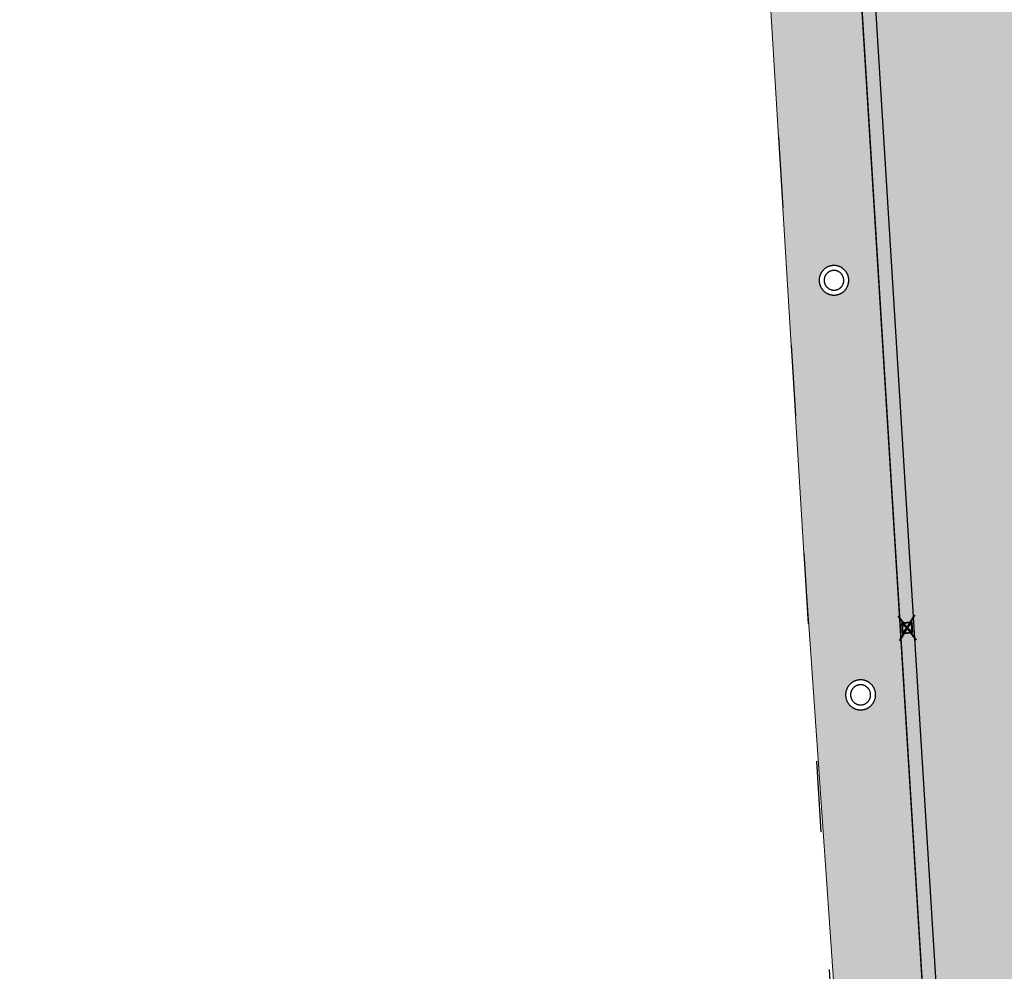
# Model space of a CAD drawing. Header units: metres. Extents: x -1 to 162893, y -2 to 502950.
# Tile 46 of 107: x 162399 to 162428, y 502767 to 502796. Entities that reach past the tile are written whole.
import ezdxf

# ---------------------------------------------------------------- set-up
doc = ezdxf.new("R2010")
doc.units = ezdxf.units.M
for name, color, linetype, lineweight in [('V-BH-RI-GWA_KOLK-S', 30, 'Continuous', 40), ('V-BH-VH-GOOT_GEBAKKENKLINKERS_KEIFORMAAT_4STREK-G', 3, 'Continuous', 30), ('V-BH-VH-KANTOPSLUITING_TROTTOIRBAND_130 150-G', 6, 'Continuous', 30), ('V-BH-VH-KANTOPSLUITING_VOORKANTBAND-G', 2, 'Continuous', 30), ('V-BH-VH-MATERIAALGRENS-G', 7, 'Continuous', 30), ('V01-WE-VH-OPENVERHARDING_TEGEL-A', 92, 'Continuous', 18)]:
    doc.layers.add(name, color=color, linetype=linetype, lineweight=lineweight)
doc.layers.add('V-WE-VH-VERHARDING_SBAKSTEEN-A - ROODBRUIN_KEPER', color=242, linetype='Continuous', lineweight=13, true_color=0xbd002e)
doc.layers.add('X-XX-AL-HULPLIJN 01-G', color=1, linetype='Continuous', lineweight=18, true_color=0xff0000, plot=False)
pattern_1 = [(45, (0, 0), (0, 0.195161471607), [0.552, -0.276]), (135, (0.09758, 0.09758), (1e-17, 0.195161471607), [0.552, -0.276]), (0, (0.19516, 0.09758), (0.29274222, 0.09758074), [0, -0.58548442])]

# ---------------------------------------------------------------- blocks, each defined once
blk = doc.blocks.new('V-SRI-KOLK_STRAAT_300X300-SO28')
at = {"layer": 'V-BH-RI-GWA_KOLK-S', "ltscale": 0.02}
for p, q in [((-0.423, 0.349), (0.124, -0.368)), ((-0.375, -0.4), (0.076, 0.381))]:
    blk.add_line(p, q, dxfattribs=at)
at = {"layer": 'V-BH-RI-GWA_KOLK-S', "ltscale": 0.2}
for p, q in [((0.009, -0.15), (-0.309, 0.131)), ((-0.009, 0.15), (-0.29, -0.169))]:
    blk.add_line(p, q, dxfattribs=at)
at = {"layer": 'V-BH-RI-GWA_KOLK-S', "ltscale": 0.2, "flags": 128}
blk.add_lwpolyline([(0.009, -0.15), (-0.009, 0.15), (-0.309, 0.131), (-0.29, -0.169), (0.009, -0.15)], dxfattribs=at)

msp = doc.modelspace()

# ---------------------------------------------------------------- hatches: boundary and pattern name
at = {"layer": 'V-BH-VH-GOOT_GEBAKKENKLINKERS_KEIFORMAAT_4STREK-G'}
h = msp.add_hatch(dxfattribs=at)
h.set_pattern_fill('AVH-SBS_DIKFORMAAT_HALFST', color=256, scale=2, pattern_type=2)
h.set_pattern_definition([(0, (0, 0), (0, 0.1), []), (90, (0.4, 0), (-0.4, 2e-17), [0.1, -0.1]), (90, (0.2, 0.1), (-0.4, 2e-17), [0.1, -0.1]), (0, (0.2, 0.05), (0, 0.2), [0, -0.2, 0, 0, 0]), (0, (0.2, 0.15), (0, 0.2), [0, -0.2, 0, 0, 0])])
h.paths.add_polyline_path([(162423.211, 502810.452), (162423.63, 502810.478), (162427.331, 502750.839), (162426.911, 502750.822)])
at = {"layer": 'V-WE-VH-VERHARDING_SBAKSTEEN-A - ROODBRUIN_KEPER'}
h = msp.add_hatch(dxfattribs=at)
h.set_pattern_fill('AVH-SBS_DIKFORMAAT_KEPER-SO', color=256, scale=0.2, pattern_type=2)
h.set_pattern_definition(pattern_1)
h.paths.add_polyline_path([(162424.982, 502810.562), (162424.643, 502815.982), (162420.158, 502815.7), (162422.321, 502780.081), (162423.628, 502761.226), (162423.88, 502756.625), (162426.531, 502756.762), (162423.211, 502810.452)])
h.paths.add_polyline_path([(162422.476, 502801.448), (162422.463, 502801.447), (162422.449, 502801.447), (162422.436, 502801.446), (162422.422, 502801.445), (162422.409, 502801.443), (162422.396, 502801.441), (162422.382, 502801.438), (162422.369, 502801.435), (162422.356, 502801.432), (162422.343, 502801.428), (162422.331, 502801.424), (162422.318, 502801.419), (162422.305, 502801.414), (162422.293, 502801.409), (162422.281, 502801.403), (162422.269, 502801.397), (162422.257, 502801.391), (162422.245, 502801.384), (162422.233, 502801.377), (162422.222, 502801.37), (162422.211, 502801.362), (162422.2, 502801.354), (162422.19, 502801.346), (162422.179, 502801.337), (162422.169, 502801.328), (162422.16, 502801.319), (162422.15, 502801.31), (162422.141, 502801.3), (162422.132, 502801.29), (162422.123, 502801.279), (162422.115, 502801.269), (162422.107, 502801.258), (162422.099, 502801.247), (162422.092, 502801.235), (162422.085, 502801.224), (162422.078, 502801.212), (162422.072, 502801.2), (162422.066, 502801.188), (162422.06, 502801.176), (162422.055, 502801.164), (162422.05, 502801.151), (162422.046, 502801.138), (162422.042, 502801.125), (162422.038, 502801.113), (162422.035, 502801.099), (162422.032, 502801.086), (162422.029, 502801.073), (162422.027, 502801.06), (162422.025, 502801.046), (162422.024, 502801.033), (162422.023, 502801.02), (162422.023, 502801.006), (162422.022, 502800.993), (162422.023, 502800.979), (162422.023, 502800.966), (162422.024, 502800.952), (162422.026, 502800.939), (162422.028, 502800.926), (162422.03, 502800.912), (162422.032, 502800.899), (162422.035, 502800.886), (162422.039, 502800.873), (162422.043, 502800.86), (162422.047, 502800.847), (162422.051, 502800.834), (162422.056, 502800.822), (162422.062, 502800.81), (162422.067, 502800.797), (162422.073, 502800.785), (162422.08, 502800.773), (162422.086, 502800.762), (162422.093, 502800.75), (162422.101, 502800.739), (162422.109, 502800.728), (162422.117, 502800.717), (162422.125, 502800.707), (162422.134, 502800.696), (162422.143, 502800.686), (162422.152, 502800.677), (162422.161, 502800.667), (162422.171, 502800.658), (162422.181, 502800.649), (162422.192, 502800.64), (162422.202, 502800.632), (162422.213, 502800.624), (162422.224, 502800.616), (162422.236, 502800.609), (162422.247, 502800.602), (162422.259, 502800.596), (162422.271, 502800.589), (162422.283, 502800.583), (162422.295, 502800.578), (162422.308, 502800.573), (162422.32, 502800.568), (162422.333, 502800.563), (162422.346, 502800.559), (162422.359, 502800.556), (162422.372, 502800.552), (162422.385, 502800.55), (162422.398, 502800.547), (162422.412, 502800.545), (162422.425, 502800.543), (162422.438, 502800.542), (162422.452, 502800.541), (162422.465, 502800.54), (162422.479, 502800.54), (162422.49, 502800.541), (162422.504, 502800.541), (162422.517, 502800.542), (162422.531, 502800.544), (162422.544, 502800.545), (162422.557, 502800.548), (162422.57, 502800.55), (162422.584, 502800.553), (162422.597, 502800.557), (162422.61, 502800.56), (162422.622, 502800.565), (162422.635, 502800.569), (162422.648, 502800.574), (162422.66, 502800.579), (162422.672, 502800.585), (162422.684, 502800.591), (162422.696, 502800.597), (162422.708, 502800.604), (162422.719, 502800.611), (162422.731, 502800.618), (162422.742, 502800.626), (162422.752, 502800.634), (162422.763, 502800.643), (162422.773, 502800.651), (162422.783, 502800.66), (162422.793, 502800.669), (162422.803, 502800.679), (162422.812, 502800.689), (162422.821, 502800.699), (162422.829, 502800.709), (162422.838, 502800.72), (162422.846, 502800.731), (162422.853, 502800.742), (162422.861, 502800.753), (162422.868, 502800.765), (162422.874, 502800.776), (162422.88, 502800.788), (162422.886, 502800.8), (162422.892, 502800.813), (162422.897, 502800.825), (162422.902, 502800.838), (162422.906, 502800.85), (162422.911, 502800.863), (162422.914, 502800.876), (162422.918, 502800.889), (162422.92, 502800.902), (162422.923, 502800.916), (162422.925, 502800.929), (162422.927, 502800.942), (162422.928, 502800.956), (162422.929, 502800.969), (162422.93, 502800.983), (162422.93, 502800.996), (162422.93, 502801.01), (162422.929, 502801.023), (162422.928, 502801.036), (162422.926, 502801.05), (162422.924, 502801.063), (162422.922, 502801.076), (162422.92, 502801.09), (162422.917, 502801.103), (162422.913, 502801.116), (162422.909, 502801.129), (162422.905, 502801.142), (162422.901, 502801.154), (162422.896, 502801.167), (162422.89, 502801.179), (162422.885, 502801.191), (162422.879, 502801.203), (162422.872, 502801.215), (162422.865, 502801.227), (162422.858, 502801.238), (162422.851, 502801.25), (162422.843, 502801.261), (162422.835, 502801.271), (162422.827, 502801.282), (162422.818, 502801.292), (162422.809, 502801.302), (162422.8, 502801.312), (162422.79, 502801.321), (162422.78, 502801.331), (162422.77, 502801.34), (162422.76, 502801.348), (162422.749, 502801.356), (162422.738, 502801.364), (162422.727, 502801.372), (162422.716, 502801.379), (162422.704, 502801.386), (162422.692, 502801.393), (162422.681, 502801.399), (162422.668, 502801.405), (162422.656, 502801.41), (162422.644, 502801.416), (162422.631, 502801.42), (162422.618, 502801.425), (162422.606, 502801.429), (162422.593, 502801.432), (162422.579, 502801.436), (162422.566, 502801.439), (162422.553, 502801.441), (162422.54, 502801.443), (162422.526, 502801.445), (162422.513, 502801.446), (162422.5, 502801.447), (162422.486, 502801.448)], flags=16)
h.paths.add_polyline_path([(162423.233, 502788.778), (162423.22, 502788.778), (162423.207, 502788.778), (162423.193, 502788.777), (162423.18, 502788.775), (162423.167, 502788.773), (162423.154, 502788.771), (162423.141, 502788.769), (162423.127, 502788.766), (162423.115, 502788.762), (162423.102, 502788.758), (162423.089, 502788.754), (162423.076, 502788.75), (162423.064, 502788.745), (162423.052, 502788.74), (162423.039, 502788.734), (162423.028, 502788.728), (162423.016, 502788.722), (162423.004, 502788.715), (162422.993, 502788.708), (162422.982, 502788.701), (162422.971, 502788.693), (162422.96, 502788.685), (162422.95, 502788.677), (162422.939, 502788.668), (162422.929, 502788.659), (162422.92, 502788.65), (162422.91, 502788.64), (162422.901, 502788.63), (162422.892, 502788.62), (162422.884, 502788.61), (162422.876, 502788.6), (162422.868, 502788.589), (162422.86, 502788.578), (162422.853, 502788.566), (162422.846, 502788.555), (162422.84, 502788.543), (162422.834, 502788.531), (162422.828, 502788.519), (162422.822, 502788.507), (162422.817, 502788.495), (162422.812, 502788.482), (162422.808, 502788.47), (162422.804, 502788.457), (162422.801, 502788.444), (162422.797, 502788.431), (162422.795, 502788.418), (162422.792, 502788.405), (162422.79, 502788.391), (162422.789, 502788.378), (162422.787, 502788.365), (162422.787, 502788.351), (162422.786, 502788.338), (162422.786, 502788.325), (162422.787, 502788.311), (162422.787, 502788.298), (162422.789, 502788.285), (162422.79, 502788.271), (162422.792, 502788.258), (162422.794, 502788.245), (162422.797, 502788.232), (162422.8, 502788.219), (162422.804, 502788.206), (162422.808, 502788.193), (162422.812, 502788.181), (162422.817, 502788.168), (162422.822, 502788.156), (162422.827, 502788.143), (162422.833, 502788.131), (162422.839, 502788.119), (162422.846, 502788.108), (162422.853, 502788.096), (162422.86, 502788.085), (162422.867, 502788.074), (162422.875, 502788.063), (162422.883, 502788.053), (162422.892, 502788.042), (162422.901, 502788.032), (162422.91, 502788.022), (162422.919, 502788.013), (162422.929, 502788.003), (162422.939, 502787.995), (162422.949, 502787.986), (162422.959, 502787.978), (162422.97, 502787.969), (162422.981, 502787.962), (162422.992, 502787.954), (162423.003, 502787.947), (162423.015, 502787.941), (162423.027, 502787.934), (162423.039, 502787.928), (162423.051, 502787.923), (162423.063, 502787.917), (162423.076, 502787.912), (162423.088, 502787.908), (162423.101, 502787.904), (162423.114, 502787.9), (162423.127, 502787.897), (162423.14, 502787.894), (162423.153, 502787.891), (162423.166, 502787.889), (162423.179, 502787.887), (162423.193, 502787.886), (162423.206, 502787.884), (162423.219, 502787.884), (162423.233, 502787.884), (162423.246, 502787.884), (162423.249, 502787.884), (162423.263, 502787.885), (162423.276, 502787.886), (162423.289, 502787.887), (162423.303, 502787.889), (162423.316, 502787.891), (162423.329, 502787.894), (162423.342, 502787.897), (162423.355, 502787.9), (162423.368, 502787.904), (162423.38, 502787.908), (162423.393, 502787.913), (162423.405, 502787.918), (162423.418, 502787.923), (162423.43, 502787.929), (162423.442, 502787.935), (162423.453, 502787.941), (162423.465, 502787.948), (162423.476, 502787.955), (162423.487, 502787.963), (162423.498, 502787.97), (162423.509, 502787.979), (162423.519, 502787.987), (162423.53, 502787.996), (162423.539, 502788.005), (162423.549, 502788.014), (162423.558, 502788.024), (162423.567, 502788.033), (162423.576, 502788.044), (162423.585, 502788.054), (162423.593, 502788.065), (162423.601, 502788.075), (162423.608, 502788.086), (162423.615, 502788.098), (162423.622, 502788.109), (162423.628, 502788.121), (162423.635, 502788.133), (162423.64, 502788.145), (162423.646, 502788.157), (162423.651, 502788.17), (162423.655, 502788.182), (162423.66, 502788.195), (162423.664, 502788.208), (162423.667, 502788.221), (162423.67, 502788.234), (162423.673, 502788.247), (162423.675, 502788.26), (162423.677, 502788.273), (162423.679, 502788.286), (162423.68, 502788.3), (162423.68, 502788.313), (162423.681, 502788.326), (162423.681, 502788.34), (162423.68, 502788.353), (162423.679, 502788.367), (162423.678, 502788.38), (162423.677, 502788.393), (162423.674, 502788.406), (162423.672, 502788.42), (162423.669, 502788.433), (162423.666, 502788.446), (162423.662, 502788.458), (162423.658, 502788.471), (162423.654, 502788.484), (162423.649, 502788.496), (162423.644, 502788.509), (162423.639, 502788.521), (162423.633, 502788.533), (162423.626, 502788.545), (162423.62, 502788.556), (162423.613, 502788.568), (162423.606, 502788.579), (162423.598, 502788.59), (162423.59, 502788.601), (162423.582, 502788.611), (162423.573, 502788.622), (162423.565, 502788.632), (162423.555, 502788.642), (162423.546, 502788.651), (162423.536, 502788.66), (162423.526, 502788.669), (162423.516, 502788.678), (162423.506, 502788.686), (162423.495, 502788.694), (162423.484, 502788.702), (162423.473, 502788.709), (162423.461, 502788.716), (162423.45, 502788.723), (162423.438, 502788.729), (162423.426, 502788.735), (162423.414, 502788.74), (162423.401, 502788.746), (162423.389, 502788.75), (162423.376, 502788.755), (162423.364, 502788.759), (162423.351, 502788.763), (162423.338, 502788.766), (162423.325, 502788.769), (162423.312, 502788.771), (162423.298, 502788.774), (162423.285, 502788.775), (162423.272, 502788.777), (162423.258, 502788.778), (162423.245, 502788.778)], flags=16)
h.paths.add_polyline_path([(162424.037, 502776.254), (162424.024, 502776.254), (162424.011, 502776.254), (162423.997, 502776.253), (162423.984, 502776.251), (162423.97, 502776.249), (162423.957, 502776.247), (162423.944, 502776.245), (162423.931, 502776.242), (162423.918, 502776.238), (162423.905, 502776.235), (162423.892, 502776.23), (162423.879, 502776.226), (162423.867, 502776.221), (162423.854, 502776.216), (162423.842, 502776.21), (162423.83, 502776.204), (162423.818, 502776.198), (162423.806, 502776.191), (162423.795, 502776.184), (162423.784, 502776.177), (162423.773, 502776.169), (162423.762, 502776.161), (162423.751, 502776.153), (162423.741, 502776.144), (162423.731, 502776.135), (162423.721, 502776.126), (162423.712, 502776.116), (162423.702, 502776.106), (162423.693, 502776.096), (162423.685, 502776.086), (162423.677, 502776.075), (162423.669, 502776.065), (162423.661, 502776.054), (162423.654, 502776.042), (162423.647, 502776.031), (162423.64, 502776.019), (162423.634, 502776.007), (162423.628, 502775.995), (162423.622, 502775.983), (162423.617, 502775.97), (162423.612, 502775.958), (162423.608, 502775.945), (162423.603, 502775.932), (162423.6, 502775.919), (162423.596, 502775.906), (162423.594, 502775.893), (162423.591, 502775.88), (162423.589, 502775.867), (162423.587, 502775.853), (162423.586, 502775.84), (162423.585, 502775.826), (162423.584, 502775.813), (162423.584, 502775.8), (162423.584, 502775.786), (162423.585, 502775.773), (162423.586, 502775.759), (162423.587, 502775.746), (162423.589, 502775.732), (162423.592, 502775.719), (162423.594, 502775.706), (162423.597, 502775.693), (162423.601, 502775.68), (162423.604, 502775.667), (162423.609, 502775.654), (162423.613, 502775.641), (162423.618, 502775.629), (162423.623, 502775.616), (162423.629, 502775.604), (162423.635, 502775.592), (162423.641, 502775.58), (162423.648, 502775.569), (162423.655, 502775.557), (162423.663, 502775.546), (162423.67, 502775.535), (162423.678, 502775.524), (162423.687, 502775.514), (162423.695, 502775.503), (162423.704, 502775.493), (162423.714, 502775.484), (162423.723, 502775.474), (162423.733, 502775.465), (162423.743, 502775.456), (162423.754, 502775.447), (162423.764, 502775.439), (162423.775, 502775.431), (162423.786, 502775.424), (162423.798, 502775.416), (162423.809, 502775.409), (162423.821, 502775.403), (162423.833, 502775.396), (162423.845, 502775.391), (162423.857, 502775.385), (162423.87, 502775.38), (162423.882, 502775.375), (162423.895, 502775.371), (162423.908, 502775.367), (162423.921, 502775.363), (162423.934, 502775.36), (162423.947, 502775.357), (162423.96, 502775.354), (162423.973, 502775.352), (162423.987, 502775.35), (162424, 502775.349), (162424.014, 502775.348), (162424.027, 502775.348), (162424.041, 502775.348), (162424.053, 502775.348), (162424.066, 502775.349), (162424.08, 502775.35), (162424.093, 502775.351), (162424.106, 502775.353), (162424.12, 502775.355), (162424.133, 502775.358), (162424.146, 502775.361), (162424.159, 502775.364), (162424.172, 502775.368), (162424.185, 502775.372), (162424.197, 502775.377), (162424.21, 502775.382), (162424.222, 502775.387), (162424.235, 502775.393), (162424.247, 502775.399), (162424.258, 502775.405), (162424.27, 502775.412), (162424.282, 502775.419), (162424.293, 502775.426), (162424.304, 502775.434), (162424.315, 502775.442), (162424.325, 502775.451), (162424.335, 502775.459), (162424.345, 502775.468), (162424.355, 502775.478), (162424.365, 502775.487), (162424.374, 502775.497), (162424.383, 502775.507), (162424.391, 502775.517), (162424.4, 502775.528), (162424.407, 502775.539), (162424.415, 502775.55), (162424.422, 502775.561), (162424.429, 502775.573), (162424.436, 502775.585), (162424.442, 502775.597), (162424.448, 502775.609), (162424.454, 502775.621), (162424.459, 502775.633), (162424.464, 502775.646), (162424.468, 502775.659), (162424.472, 502775.672), (162424.476, 502775.685), (162424.479, 502775.698), (162424.482, 502775.711), (162424.484, 502775.724), (162424.486, 502775.737), (162424.488, 502775.751), (162424.489, 502775.764), (162424.49, 502775.777), (162424.491, 502775.791), (162424.491, 502775.804), (162424.491, 502775.818), (162424.49, 502775.831), (162424.489, 502775.845), (162424.487, 502775.858), (162424.485, 502775.871), (162424.483, 502775.885), (162424.48, 502775.898), (162424.477, 502775.911), (162424.474, 502775.924), (162424.47, 502775.937), (162424.466, 502775.95), (162424.461, 502775.962), (162424.456, 502775.975), (162424.451, 502775.987), (162424.445, 502775.999), (162424.439, 502776.011), (162424.433, 502776.023), (162424.426, 502776.035), (162424.419, 502776.046), (162424.411, 502776.058), (162424.404, 502776.069), (162424.395, 502776.079), (162424.387, 502776.09), (162424.378, 502776.1), (162424.369, 502776.11), (162424.36, 502776.12), (162424.35, 502776.129), (162424.34, 502776.138), (162424.33, 502776.147), (162424.32, 502776.156), (162424.309, 502776.164), (162424.298, 502776.172), (162424.287, 502776.18), (162424.276, 502776.187), (162424.264, 502776.194), (162424.253, 502776.2), (162424.241, 502776.206), (162424.228, 502776.212), (162424.216, 502776.218), (162424.204, 502776.223), (162424.191, 502776.228), (162424.178, 502776.232), (162424.166, 502776.236), (162424.153, 502776.24), (162424.139, 502776.243), (162424.126, 502776.246), (162424.113, 502776.248), (162424.1, 502776.25), (162424.086, 502776.252), (162424.073, 502776.253), (162424.06, 502776.254), (162424.046, 502776.254)], flags=16)
h.paths.add_polyline_path([(162424.784, 502763.689), (162424.77, 502763.688), (162424.757, 502763.688), (162424.744, 502763.687), (162424.73, 502763.685), (162424.717, 502763.684), (162424.704, 502763.682), (162424.691, 502763.679), (162424.678, 502763.676), (162424.665, 502763.673), (162424.652, 502763.669), (162424.639, 502763.665), (162424.626, 502763.66), (162424.614, 502763.655), (162424.601, 502763.65), (162424.589, 502763.644), (162424.577, 502763.638), (162424.565, 502763.632), (162424.554, 502763.625), (162424.542, 502763.618), (162424.531, 502763.611), (162424.52, 502763.603), (162424.509, 502763.595), (162424.499, 502763.587), (162424.489, 502763.578), (162424.479, 502763.569), (162424.469, 502763.56), (162424.46, 502763.551), (162424.45, 502763.541), (162424.442, 502763.531), (162424.433, 502763.52), (162424.425, 502763.51), (162424.417, 502763.499), (162424.409, 502763.488), (162424.402, 502763.477), (162424.395, 502763.465), (162424.389, 502763.453), (162424.382, 502763.442), (162424.376, 502763.429), (162424.371, 502763.417), (162424.366, 502763.405), (162424.361, 502763.392), (162424.357, 502763.38), (162424.353, 502763.367), (162424.349, 502763.354), (162424.346, 502763.341), (162424.343, 502763.328), (162424.34, 502763.315), (162424.338, 502763.301), (162424.337, 502763.288), (162424.335, 502763.275), (162424.335, 502763.261), (162424.334, 502763.248), (162424.334, 502763.235), (162424.334, 502763.221), (162424.335, 502763.208), (162424.336, 502763.194), (162424.338, 502763.181), (162424.34, 502763.168), (162424.342, 502763.155), (162424.345, 502763.141), (162424.348, 502763.128), (162424.351, 502763.115), (162424.355, 502763.103), (162424.359, 502763.09), (162424.364, 502763.077), (162424.369, 502763.065), (162424.374, 502763.053), (162424.38, 502763.04), (162424.386, 502763.028), (162424.393, 502763.017), (162424.4, 502763.005), (162424.407, 502762.994), (162424.414, 502762.983), (162424.422, 502762.972), (162424.43, 502762.961), (162424.439, 502762.951), (162424.447, 502762.94), (162424.456, 502762.931), (162424.466, 502762.921), (162424.475, 502762.912), (162424.485, 502762.903), (162424.495, 502762.894), (162424.506, 502762.885), (162424.516, 502762.877), (162424.527, 502762.869), (162424.538, 502762.862), (162424.55, 502762.855), (162424.561, 502762.848), (162424.573, 502762.841), (162424.585, 502762.835), (162424.597, 502762.83), (162424.609, 502762.824), (162424.622, 502762.819), (162424.635, 502762.815), (162424.647, 502762.81), (162424.66, 502762.806), (162424.673, 502762.803), (162424.686, 502762.8), (162424.699, 502762.797), (162424.712, 502762.795), (162424.726, 502762.793), (162424.739, 502762.791), (162424.752, 502762.79), (162424.766, 502762.789), (162424.779, 502762.789), (162424.793, 502762.789), (162424.801, 502762.789), (162424.814, 502762.79), (162424.827, 502762.791), (162424.841, 502762.793), (162424.854, 502762.795), (162424.867, 502762.797), (162424.88, 502762.8), (162424.893, 502762.803), (162424.906, 502762.806), (162424.919, 502762.81), (162424.932, 502762.814), (162424.944, 502762.819), (162424.957, 502762.824), (162424.969, 502762.829), (162424.981, 502762.835), (162424.993, 502762.841), (162425.005, 502762.847), (162425.017, 502762.854), (162425.028, 502762.861), (162425.039, 502762.869), (162425.05, 502762.876), (162425.061, 502762.884), (162425.071, 502762.893), (162425.081, 502762.902), (162425.091, 502762.911), (162425.101, 502762.92), (162425.11, 502762.93), (162425.12, 502762.939), (162425.128, 502762.95), (162425.137, 502762.96), (162425.145, 502762.971), (162425.153, 502762.981), (162425.16, 502762.993), (162425.167, 502763.004), (162425.174, 502763.015), (162425.181, 502763.027), (162425.187, 502763.039), (162425.193, 502763.051), (162425.198, 502763.063), (162425.203, 502763.076), (162425.208, 502763.088), (162425.212, 502763.101), (162425.216, 502763.114), (162425.22, 502763.127), (162425.223, 502763.14), (162425.225, 502763.153), (162425.228, 502763.166), (162425.23, 502763.18), (162425.231, 502763.193), (162425.233, 502763.206), (162425.233, 502763.22), (162425.234, 502763.233), (162425.234, 502763.247), (162425.233, 502763.26), (162425.232, 502763.273), (162425.231, 502763.287), (162425.23, 502763.3), (162425.228, 502763.313), (162425.225, 502763.326), (162425.222, 502763.34), (162425.219, 502763.353), (162425.216, 502763.365), (162425.212, 502763.378), (162425.207, 502763.391), (162425.202, 502763.404), (162425.197, 502763.416), (162425.192, 502763.428), (162425.186, 502763.44), (162425.18, 502763.452), (162425.173, 502763.464), (162425.166, 502763.475), (162425.159, 502763.487), (162425.152, 502763.498), (162425.144, 502763.509), (162425.136, 502763.519), (162425.127, 502763.53), (162425.118, 502763.54), (162425.109, 502763.55), (162425.1, 502763.559), (162425.09, 502763.568), (162425.08, 502763.577), (162425.07, 502763.586), (162425.059, 502763.594), (162425.049, 502763.602), (162425.038, 502763.61), (162425.027, 502763.618), (162425.015, 502763.625), (162425.004, 502763.631), (162424.992, 502763.638), (162424.98, 502763.644), (162424.968, 502763.649), (162424.955, 502763.655), (162424.943, 502763.66), (162424.93, 502763.664), (162424.917, 502763.668), (162424.905, 502763.672), (162424.892, 502763.676), (162424.878, 502763.679), (162424.865, 502763.681), (162424.852, 502763.683), (162424.839, 502763.685), (162424.825, 502763.687), (162424.812, 502763.688), (162424.799, 502763.688), (162424.785, 502763.689)], flags=16)
h = msp.add_hatch(dxfattribs=at)
h.set_pattern_fill('AVH-SBS_DIKFORMAAT_KEPER-SO', color=256, scale=0.2, pattern_type=2)
h.set_pattern_definition(pattern_1)
h.paths.add_polyline_path([(162423.63, 502810.478), (162439.554, 502811.473), (162442.518, 502811.658), (162442.528, 502811.492), (162444.436, 502811.613), (162444.818, 502805.175), (162428.465, 502804.17), (162431.745, 502751.113), (162427.331, 502750.839)])
at = {"layer": 'V01-WE-VH-OPENVERHARDING_TEGEL-A'}
h = msp.add_hatch(dxfattribs=at)
h.set_pattern_fill('AVH-TEGEL_300X300_HALFST', color=256, pattern_type=2)
h.set_pattern_definition([(0, (0, 0), (0.3, 0.15), [0.3, -0.3]), (90, (0, 0), (-0.3, 2e-17), [])])
edge = h.paths.add_edge_path()
edge.add_arc((162627.381, 502775.541), 0.5, 92.7897, 183.9482)
edge.add_line((162626.882, 502775.506), (162626.882, 502775.506))
edge.add_line((162626.882, 502775.506), (162626.882, 502775.506))
edge.add_arc((162627.423, 502775.506), 0.541, 179.9331, 180.0669)
edge.add_line((162626.882, 502775.505), (162626.2, 502787.031))
edge.add_line((162626.2, 502787.031), (162626.195, 502787.103))
edge.add_arc((162626.694, 502787.136), 0.5, 183.727, 273.2892)
edge.add_line((162626.723, 502786.637), (162626.661, 502786.632))
edge.add_line((162626.661, 502786.632), (162626.704, 502786.635))
edge.add_line((162626.704, 502786.635), (162627.164, 502786.67))
edge.add_line((162627.164, 502786.67), (162627.803, 502776.062))
edge.add_line((162627.803, 502776.062), (162627.356, 502776.04))
edge = h.paths.add_edge_path()
edge.add_arc((162627.48, 502774.467), 0.5, 189.5311, 274.4349)
edge.add_line((162627.518, 502773.968), (162627.929, 502774))
edge.add_line((162627.929, 502774), (162628.572, 502763.431))
edge.add_line((162628.572, 502763.431), (162628.134, 502763.406))
edge.add_arc((162628.162, 502762.907), 0.5, 93.2452, 182.8979)
edge.add_line((162627.662, 502762.882), (162627.662, 502762.891))
edge.add_line((162627.662, 502762.891), (162626.986, 502774.373))
edge.add_arc((162627.439, 502774.433), 0.457, 187.606, 188.6542)
edge.add_line((162626.987, 502774.365), (162626.988, 502774.359))
edge.add_line((162626.988, 502774.359), (162626.99, 502774.346))
edge.add_line((162626.99, 502774.346), (162626.996, 502774.32))
edge.add_line((162626.996, 502774.32), (162626.999, 502774.306))
edge.add_line((162626.999, 502774.306), (162627.003, 502774.294))
edge.add_line((162627.003, 502774.294), (162627.012, 502774.268))
edge.add_line((162627.012, 502774.268), (162627.019, 502774.252))
edge.add_line((162627.019, 502774.252), (162626.997, 502774.317))
edge.add_arc((162627.439, 502774.433), 0.457, 192.4768, 194.8244, ccw=False)
edge.add_line((162626.993, 502774.335), (162626.986, 502774.384))
edge = h.paths.add_edge_path()
edge.add_arc((162629.707, 502737.833), 0.5, 93.5215, 181.2029)
edge.add_line((162629.207, 502737.822), (162629.206, 502737.882))
edge.add_line((162629.206, 502737.882), (162627.715, 502761.844))
edge.add_line((162627.715, 502761.844), (162627.714, 502761.861))
edge.add_arc((162628.214, 502761.886), 0.5, 182.8979, 273.2671)
edge.add_line((162628.242, 502761.387), (162628.696, 502761.413))
edge.add_line((162628.696, 502761.413), (162630.106, 502738.358))
edge.add_line((162630.106, 502738.358), (162629.676, 502738.332))
h.paths.add_polyline_path([(-0.819, -1.554), (47.99, -1.554), (47.99, 3.362), (-0.819, 3.362)], flags=9)

# ---------------------------------------------------------------- linework, layer by layer
at = {"layer": 'V-BH-VH-GOOT_GEBAKKENKLINKERS_KEIFORMAAT_4STREK-G'}
msp.add_line((162423.211, 502810.452), (162426.911, 502750.822), dxfattribs=at)
at = {"layer": 'V-BH-VH-KANTOPSLUITING_TROTTOIRBAND_130 150-G', "flags": 128}
for points in [[(162423.233, 502788.628), (162423.22, 502788.628), (162423.212, 502788.628), (162423.21, 502788.628), (162423.203, 502788.627), (162423.19, 502788.625), (162423.177, 502788.623), (162423.168, 502788.621), (162423.167, 502788.621), (162423.161, 502788.619), (162423.146, 502788.615), (162423.133, 502788.611), (162423.127, 502788.609), (162423.122, 502788.607), (162423.112, 502788.603), (162423.106, 502788.6), (162423.097, 502788.595), (162423.087, 502788.59), (162423.082, 502788.587), (162423.074, 502788.581), (162423.066, 502788.577), (162423.059, 502788.572), (162423.051, 502788.566), (162423.044, 502788.56), (162423.037, 502788.554), (162423.032, 502788.55), (162423.026, 502788.544), (162423.019, 502788.537), (162423.012, 502788.53), (162423.006, 502788.523), (162423.001, 502788.516), (162422.995, 502788.509), (162422.989, 502788.501), (162422.986, 502788.496), (162422.981, 502788.488), (162422.977, 502788.481), (162422.974, 502788.476), (162422.968, 502788.464), (162422.962, 502788.452), (162422.958, 502788.445), (162422.956, 502788.439), (162422.953, 502788.431), (162422.951, 502788.424), (162422.949, 502788.418), (162422.946, 502788.405), (162422.944, 502788.397), (162422.942, 502788.39), (162422.94, 502788.377), (162422.939, 502788.375), (162422.938, 502788.361), (162422.937, 502788.354), (162422.937, 502788.345), (162422.936, 502788.332), (162422.936, 502788.33), (162422.937, 502788.316), (162422.937, 502788.309), (162422.938, 502788.302), (162422.939, 502788.288), (162422.94, 502788.281), (162422.941, 502788.273), (162422.943, 502788.266), (162422.945, 502788.258), (162422.947, 502788.25), (162422.951, 502788.239), (162422.953, 502788.232), (162422.956, 502788.224), (162422.961, 502788.212), (162422.964, 502788.204), (162422.967, 502788.198), (162422.97, 502788.193), (162422.974, 502788.186), (162422.981, 502788.174), (162422.987, 502788.166), (162422.991, 502788.158), (162422.994, 502788.154), (162423, 502788.147), (162423.006, 502788.14), (162423.012, 502788.132), (162423.019, 502788.125), (162423.025, 502788.119), (162423.029, 502788.115), (162423.036, 502788.109), (162423.046, 502788.1), (162423.053, 502788.095), (162423.058, 502788.091), (162423.065, 502788.086), (162423.076, 502788.078), (162423.077, 502788.078), (162423.086, 502788.073), (162423.098, 502788.066), (162423.101, 502788.064), (162423.113, 502788.059), (162423.124, 502788.054), (162423.127, 502788.053), (162423.134, 502788.051), (162423.145, 502788.047), (162423.153, 502788.045), (162423.161, 502788.043), (162423.174, 502788.04), (162423.181, 502788.038), (162423.189, 502788.037), (162423.196, 502788.036), (162423.21, 502788.035), (162423.217, 502788.034), (162423.219, 502788.034), (162423.233, 502788.034), (162423.244, 502788.034), (162423.252, 502788.035), (162423.264, 502788.036), (162423.273, 502788.036), (162423.281, 502788.037), (162423.288, 502788.038), (162423.295, 502788.04), (162423.308, 502788.043), (162423.316, 502788.045), (162423.322, 502788.047), (162423.329, 502788.049), (162423.337, 502788.052), (162423.349, 502788.057), (162423.357, 502788.06), (162423.363, 502788.063), (162423.373, 502788.068), (162423.379, 502788.072), (162423.387, 502788.076), (162423.392, 502788.079), (162423.403, 502788.087), (162423.41, 502788.092), (162423.415, 502788.096), (162423.425, 502788.104), (162423.429, 502788.107), (162423.436, 502788.114), (162423.443, 502788.12), (162423.449, 502788.127), (162423.456, 502788.134), (162423.462, 502788.142), (162423.468, 502788.149), (162423.474, 502788.156), (162423.479, 502788.162), (162423.48, 502788.164), (162423.487, 502788.176), (162423.491, 502788.183), (162423.496, 502788.192), (162423.5, 502788.2), (162423.504, 502788.207), (162423.509, 502788.218), (162423.51, 502788.221), (162423.514, 502788.233), (162423.518, 502788.244), (162423.519, 502788.247), (162423.521, 502788.255), (162423.524, 502788.268), (162423.526, 502788.275), (162423.527, 502788.283), (162423.529, 502788.296), (162423.53, 502788.303), (162423.53, 502788.305), (162423.53, 502788.319), (162423.531, 502788.332), (162423.531, 502788.334), (162423.53, 502788.342), (162423.529, 502788.356), (162423.528, 502788.368), (162423.528, 502788.37), (162423.526, 502788.378), (162423.524, 502788.392), (162423.523, 502788.399), (162423.521, 502788.405), (162423.519, 502788.412), (162423.515, 502788.427), (162423.513, 502788.433), (162423.51, 502788.44), (162423.505, 502788.453), (162423.503, 502788.459), (162423.501, 502788.462), (162423.495, 502788.471), (162423.489, 502788.482), (162423.485, 502788.49), (162423.482, 502788.495), (162423.477, 502788.502), (162423.471, 502788.51), (162423.465, 502788.517), (162423.456, 502788.528), (162423.453, 502788.532), (162423.449, 502788.536), (162423.443, 502788.542), (162423.436, 502788.549), (162423.426, 502788.558), (162423.419, 502788.564), (162423.415, 502788.567), (162423.407, 502788.573), (162423.4, 502788.578), (162423.395, 502788.581), (162423.383, 502788.588), (162423.376, 502788.592), (162423.371, 502788.595), (162423.364, 502788.599), (162423.354, 502788.603), (162423.346, 502788.606), (162423.338, 502788.609), (162423.325, 502788.614), (162423.318, 502788.616), (162423.312, 502788.618), (162423.304, 502788.62), (162423.297, 502788.622), (162423.285, 502788.623), (162423.276, 502788.625), (162423.268, 502788.626), (162423.255, 502788.628), (162423.253, 502788.628), (162423.245, 502788.628), (162423.233, 502788.628)], [(162424.037, 502776.104), (162424.024, 502776.104), (162424.016, 502776.104), (162424.014, 502776.104), (162424.006, 502776.103), (162423.992, 502776.101), (162423.98, 502776.099), (162423.972, 502776.098), (162423.97, 502776.097), (162423.957, 502776.093), (162423.949, 502776.091), (162423.941, 502776.088), (162423.93, 502776.085), (162423.923, 502776.082), (162423.915, 502776.079), (162423.909, 502776.076), (162423.897, 502776.07), (162423.889, 502776.066), (162423.884, 502776.063), (162423.876, 502776.057), (162423.868, 502776.053), (162423.861, 502776.048), (162423.85, 502776.04), (162423.846, 502776.036), (162423.841, 502776.033), (162423.831, 502776.024), (162423.827, 502776.02), (162423.821, 502776.013), (162423.811, 502776.003), (162423.807, 502775.999), (162423.804, 502775.995), (162423.796, 502775.984), (162423.788, 502775.974), (162423.787, 502775.972), (162423.782, 502775.964), (162423.775, 502775.953), (162423.772, 502775.948), (162423.768, 502775.94), (162423.762, 502775.928), (162423.759, 502775.922), (162423.756, 502775.914), (162423.753, 502775.907), (162423.75, 502775.896), (162423.747, 502775.888), (162423.745, 502775.88), (162423.743, 502775.872), (162423.741, 502775.865), (162423.738, 502775.852), (162423.737, 502775.845), (162423.736, 502775.837), (162423.736, 502775.829), (162423.735, 502775.815), (162423.734, 502775.807), (162423.734, 502775.8), (162423.734, 502775.792), (162423.735, 502775.784), (162423.736, 502775.77), (162423.736, 502775.762), (162423.737, 502775.76), (162423.739, 502775.747), (162423.741, 502775.734), (162423.742, 502775.732), (162423.746, 502775.719), (162423.748, 502775.711), (162423.751, 502775.703), (162423.754, 502775.692), (162423.757, 502775.685), (162423.76, 502775.677), (162423.763, 502775.671), (162423.769, 502775.659), (162423.772, 502775.654), (162423.776, 502775.647), (162423.781, 502775.639), (162423.787, 502775.63), (162423.794, 502775.619), (162423.795, 502775.619), (162423.804, 502775.609), (162423.811, 502775.598), (162423.82, 502775.59), (162423.829, 502775.58), (162423.833, 502775.576), (162423.841, 502775.57), (162423.848, 502775.564), (162423.855, 502775.558), (162423.859, 502775.555), (162423.868, 502775.55), (162423.88, 502775.542), (162423.883, 502775.54), (162423.892, 502775.535), (162423.9, 502775.531), (162423.907, 502775.527), (162423.918, 502775.522), (162423.926, 502775.519), (162423.933, 502775.516), (162423.939, 502775.514), (162423.952, 502775.51), (162423.96, 502775.508), (162423.968, 502775.506), (162423.981, 502775.503), (162423.988, 502775.501), (162423.995, 502775.5), (162424.003, 502775.499), (162424.011, 502775.499), (162424.019, 502775.498), (162424.027, 502775.498), (162424.041, 502775.498), (162424.047, 502775.498), (162424.055, 502775.499), (162424.069, 502775.5), (162424.076, 502775.5), (162424.084, 502775.501), (162424.092, 502775.503), (162424.099, 502775.504), (162424.112, 502775.507), (162424.12, 502775.509), (162424.128, 502775.511), (162424.134, 502775.513), (162424.141, 502775.516), (162424.154, 502775.521), (162424.162, 502775.524), (162424.17, 502775.528), (162424.178, 502775.532), (162424.184, 502775.536), (162424.194, 502775.542), (162424.204, 502775.547), (162424.209, 502775.55), (162424.216, 502775.555), (162424.22, 502775.559), (162424.228, 502775.565), (162424.238, 502775.573), (162424.242, 502775.577), (162424.252, 502775.587), (162424.259, 502775.593), (162424.263, 502775.597), (162424.269, 502775.604), (162424.274, 502775.611), (162424.278, 502775.616), (162424.283, 502775.623), (162424.291, 502775.634), (162424.294, 502775.639), (162424.299, 502775.649), (162424.304, 502775.656), (162424.308, 502775.664), (162424.314, 502775.676), (162424.318, 502775.683), (162424.32, 502775.689), (162424.322, 502775.695), (162424.325, 502775.703), (162424.329, 502775.716), (162424.331, 502775.724), (162424.333, 502775.732), (162424.335, 502775.739), (162424.336, 502775.747), (162424.338, 502775.759), (162424.339, 502775.767), (162424.339, 502775.776), (162424.34, 502775.788), (162424.341, 502775.796), (162424.341, 502775.804), (162424.341, 502775.812), (162424.34, 502775.82), (162424.34, 502775.828), (162424.339, 502775.835), (162424.337, 502775.849), (162424.335, 502775.857), (162424.334, 502775.864), (162424.331, 502775.877), (162424.329, 502775.885), (162424.327, 502775.893), (162424.325, 502775.899), (162424.322, 502775.906), (162424.317, 502775.919), (162424.315, 502775.925), (162424.311, 502775.932), (162424.305, 502775.944), (162424.301, 502775.952), (162424.298, 502775.957), (162424.293, 502775.964), (162424.285, 502775.976), (162424.284, 502775.978), (162424.278, 502775.984), (162424.27, 502775.995), (162424.267, 502776), (162424.258, 502776.01), (162424.254, 502776.014), (162424.25, 502776.018), (162424.24, 502776.027), (162424.23, 502776.036), (162424.225, 502776.039), (162424.221, 502776.043), (162424.21, 502776.051), (162424.203, 502776.056), (162424.198, 502776.059), (162424.19, 502776.063), (162424.184, 502776.067), (162424.176, 502776.071), (162424.163, 502776.077), (162424.154, 502776.082), (162424.148, 502776.084), (162424.142, 502776.086), (162424.132, 502776.089), (162424.12, 502776.093), (162424.115, 502776.095), (162424.106, 502776.097), (162424.098, 502776.099), (162424.09, 502776.1), (162424.078, 502776.102), (162424.07, 502776.103), (162424.061, 502776.103), (162424.054, 502776.104), (162424.046, 502776.104), (162424.037, 502776.104)]]:
    msp.add_lwpolyline(points, dxfattribs=at)
at = {"layer": 'V-BH-VH-KANTOPSLUITING_VOORKANTBAND-G', "flags": 128}
for points in [[(162423.233, 502788.778), (162423.22, 502788.778), (162423.207, 502788.778), (162423.193, 502788.777), (162423.18, 502788.775), (162423.167, 502788.773), (162423.154, 502788.771), (162423.141, 502788.769), (162423.127, 502788.766), (162423.115, 502788.762), (162423.102, 502788.758), (162423.089, 502788.754), (162423.076, 502788.75), (162423.064, 502788.745), (162423.052, 502788.74), (162423.039, 502788.734), (162423.028, 502788.728), (162423.016, 502788.722), (162423.004, 502788.715), (162422.993, 502788.708), (162422.982, 502788.701), (162422.971, 502788.693), (162422.96, 502788.685), (162422.95, 502788.677), (162422.939, 502788.668), (162422.929, 502788.659), (162422.92, 502788.65), (162422.91, 502788.64), (162422.901, 502788.63), (162422.892, 502788.62), (162422.884, 502788.61), (162422.876, 502788.6), (162422.868, 502788.589), (162422.86, 502788.578), (162422.853, 502788.566), (162422.846, 502788.555), (162422.84, 502788.543), (162422.834, 502788.531), (162422.828, 502788.519), (162422.822, 502788.507), (162422.817, 502788.495), (162422.812, 502788.482), (162422.808, 502788.47), (162422.804, 502788.457), (162422.801, 502788.444), (162422.797, 502788.431), (162422.795, 502788.418), (162422.792, 502788.405), (162422.79, 502788.391), (162422.789, 502788.378), (162422.787, 502788.365), (162422.787, 502788.351), (162422.786, 502788.338), (162422.786, 502788.325), (162422.787, 502788.311), (162422.787, 502788.298), (162422.789, 502788.285), (162422.79, 502788.271), (162422.792, 502788.258), (162422.794, 502788.245), (162422.797, 502788.232), (162422.8, 502788.219), (162422.804, 502788.206), (162422.808, 502788.193), (162422.812, 502788.181), (162422.817, 502788.168), (162422.822, 502788.156), (162422.827, 502788.143), (162422.833, 502788.131), (162422.839, 502788.119), (162422.846, 502788.108), (162422.853, 502788.096), (162422.86, 502788.085), (162422.867, 502788.074), (162422.875, 502788.063), (162422.883, 502788.053), (162422.892, 502788.042), (162422.901, 502788.032), (162422.91, 502788.022), (162422.919, 502788.013), (162422.929, 502788.003), (162422.939, 502787.995), (162422.949, 502787.986), (162422.959, 502787.978), (162422.97, 502787.969), (162422.981, 502787.962), (162422.992, 502787.954), (162423.003, 502787.947), (162423.015, 502787.941), (162423.027, 502787.934), (162423.039, 502787.928), (162423.051, 502787.923), (162423.063, 502787.917), (162423.076, 502787.912), (162423.088, 502787.908), (162423.101, 502787.904), (162423.114, 502787.9), (162423.127, 502787.897), (162423.14, 502787.894), (162423.153, 502787.891), (162423.166, 502787.889), (162423.179, 502787.887), (162423.193, 502787.886), (162423.206, 502787.884), (162423.219, 502787.884), (162423.233, 502787.884), (162423.246, 502787.884), (162423.249, 502787.884), (162423.263, 502787.885), (162423.276, 502787.886), (162423.289, 502787.887), (162423.303, 502787.889), (162423.316, 502787.891), (162423.329, 502787.894), (162423.342, 502787.897), (162423.355, 502787.9), (162423.368, 502787.904), (162423.38, 502787.908), (162423.393, 502787.913), (162423.405, 502787.918), (162423.418, 502787.923), (162423.43, 502787.929), (162423.442, 502787.935), (162423.453, 502787.941), (162423.465, 502787.948), (162423.476, 502787.955), (162423.487, 502787.963), (162423.498, 502787.97), (162423.509, 502787.979), (162423.519, 502787.987), (162423.53, 502787.996), (162423.539, 502788.005), (162423.549, 502788.014), (162423.558, 502788.024), (162423.567, 502788.033), (162423.576, 502788.044), (162423.585, 502788.054), (162423.593, 502788.065), (162423.601, 502788.075), (162423.608, 502788.086), (162423.615, 502788.098), (162423.622, 502788.109), (162423.628, 502788.121), (162423.635, 502788.133), (162423.64, 502788.145), (162423.646, 502788.157), (162423.651, 502788.17), (162423.655, 502788.182), (162423.66, 502788.195), (162423.664, 502788.208), (162423.667, 502788.221), (162423.67, 502788.234), (162423.673, 502788.247), (162423.675, 502788.26), (162423.677, 502788.273), (162423.679, 502788.286), (162423.68, 502788.3), (162423.68, 502788.313), (162423.681, 502788.326), (162423.681, 502788.34), (162423.68, 502788.353), (162423.679, 502788.367), (162423.678, 502788.38), (162423.677, 502788.393), (162423.674, 502788.406), (162423.672, 502788.42), (162423.669, 502788.433), (162423.666, 502788.446), (162423.662, 502788.458), (162423.658, 502788.471), (162423.654, 502788.484), (162423.649, 502788.496), (162423.644, 502788.509), (162423.639, 502788.521), (162423.633, 502788.533), (162423.626, 502788.545), (162423.62, 502788.556), (162423.613, 502788.568), (162423.606, 502788.579), (162423.598, 502788.59), (162423.59, 502788.601), (162423.582, 502788.611), (162423.573, 502788.622), (162423.565, 502788.632), (162423.555, 502788.642), (162423.546, 502788.651), (162423.536, 502788.66), (162423.526, 502788.669), (162423.516, 502788.678), (162423.506, 502788.686), (162423.495, 502788.694), (162423.484, 502788.702), (162423.473, 502788.709), (162423.461, 502788.716), (162423.45, 502788.723), (162423.438, 502788.729), (162423.426, 502788.735), (162423.414, 502788.74), (162423.401, 502788.746), (162423.389, 502788.75), (162423.376, 502788.755), (162423.364, 502788.759), (162423.351, 502788.763), (162423.338, 502788.766), (162423.325, 502788.769), (162423.312, 502788.771), (162423.298, 502788.774), (162423.285, 502788.775), (162423.272, 502788.777), (162423.258, 502788.778), (162423.245, 502788.778), (162423.233, 502788.778)], [(162424.037, 502776.254), (162424.024, 502776.254), (162424.011, 502776.254), (162423.997, 502776.253), (162423.984, 502776.251), (162423.97, 502776.249), (162423.957, 502776.247), (162423.944, 502776.245), (162423.931, 502776.242), (162423.918, 502776.238), (162423.905, 502776.235), (162423.892, 502776.23), (162423.879, 502776.226), (162423.867, 502776.221), (162423.854, 502776.216), (162423.842, 502776.21), (162423.83, 502776.204), (162423.818, 502776.198), (162423.806, 502776.191), (162423.795, 502776.184), (162423.784, 502776.177), (162423.773, 502776.169), (162423.762, 502776.161), (162423.751, 502776.153), (162423.741, 502776.144), (162423.731, 502776.135), (162423.721, 502776.126), (162423.712, 502776.116), (162423.702, 502776.106), (162423.693, 502776.096), (162423.685, 502776.086), (162423.677, 502776.075), (162423.669, 502776.065), (162423.661, 502776.054), (162423.654, 502776.042), (162423.647, 502776.031), (162423.64, 502776.019), (162423.634, 502776.007), (162423.628, 502775.995), (162423.622, 502775.983), (162423.617, 502775.97), (162423.612, 502775.958), (162423.608, 502775.945), (162423.603, 502775.932), (162423.6, 502775.919), (162423.596, 502775.906), (162423.594, 502775.893), (162423.591, 502775.88), (162423.589, 502775.867), (162423.587, 502775.853), (162423.586, 502775.84), (162423.585, 502775.826), (162423.584, 502775.813), (162423.584, 502775.8), (162423.584, 502775.786), (162423.585, 502775.773), (162423.586, 502775.759), (162423.587, 502775.746), (162423.589, 502775.732), (162423.592, 502775.719), (162423.594, 502775.706), (162423.597, 502775.693), (162423.601, 502775.68), (162423.604, 502775.667), (162423.609, 502775.654), (162423.613, 502775.641), (162423.618, 502775.629), (162423.623, 502775.616), (162423.629, 502775.604), (162423.635, 502775.592), (162423.641, 502775.58), (162423.648, 502775.569), (162423.655, 502775.557), (162423.663, 502775.546), (162423.67, 502775.535), (162423.678, 502775.524), (162423.687, 502775.514), (162423.695, 502775.503), (162423.704, 502775.493), (162423.714, 502775.484), (162423.723, 502775.474), (162423.733, 502775.465), (162423.743, 502775.456), (162423.754, 502775.447), (162423.764, 502775.439), (162423.775, 502775.431), (162423.786, 502775.424), (162423.798, 502775.416), (162423.809, 502775.409), (162423.821, 502775.403), (162423.833, 502775.396), (162423.845, 502775.391), (162423.857, 502775.385), (162423.87, 502775.38), (162423.882, 502775.375), (162423.895, 502775.371), (162423.908, 502775.367), (162423.921, 502775.363), (162423.934, 502775.36), (162423.947, 502775.357), (162423.96, 502775.354), (162423.973, 502775.352), (162423.987, 502775.35), (162424, 502775.349), (162424.014, 502775.348), (162424.027, 502775.348), (162424.041, 502775.348), (162424.053, 502775.348), (162424.066, 502775.349), (162424.08, 502775.35), (162424.093, 502775.351), (162424.106, 502775.353), (162424.12, 502775.355), (162424.133, 502775.358), (162424.146, 502775.361), (162424.159, 502775.364), (162424.172, 502775.368), (162424.185, 502775.372), (162424.197, 502775.377), (162424.21, 502775.382), (162424.222, 502775.387), (162424.235, 502775.393), (162424.247, 502775.399), (162424.258, 502775.405), (162424.27, 502775.412), (162424.282, 502775.419), (162424.293, 502775.426), (162424.304, 502775.434), (162424.315, 502775.442), (162424.325, 502775.451), (162424.335, 502775.459), (162424.345, 502775.468), (162424.355, 502775.478), (162424.365, 502775.487), (162424.374, 502775.497), (162424.383, 502775.507), (162424.391, 502775.517), (162424.4, 502775.528), (162424.407, 502775.539), (162424.415, 502775.55), (162424.422, 502775.561), (162424.429, 502775.573), (162424.436, 502775.585), (162424.442, 502775.597), (162424.448, 502775.609), (162424.454, 502775.621), (162424.459, 502775.633), (162424.464, 502775.646), (162424.468, 502775.659), (162424.472, 502775.672), (162424.476, 502775.685), (162424.479, 502775.698), (162424.482, 502775.711), (162424.484, 502775.724), (162424.486, 502775.737), (162424.488, 502775.751), (162424.489, 502775.764), (162424.49, 502775.777), (162424.491, 502775.791), (162424.491, 502775.804), (162424.491, 502775.818), (162424.49, 502775.831), (162424.489, 502775.845), (162424.487, 502775.858), (162424.485, 502775.871), (162424.483, 502775.885), (162424.48, 502775.898), (162424.477, 502775.911), (162424.474, 502775.924), (162424.47, 502775.937), (162424.466, 502775.95), (162424.461, 502775.962), (162424.456, 502775.975), (162424.451, 502775.987), (162424.445, 502775.999), (162424.439, 502776.011), (162424.433, 502776.023), (162424.426, 502776.035), (162424.419, 502776.046), (162424.411, 502776.058), (162424.404, 502776.069), (162424.395, 502776.079), (162424.387, 502776.09), (162424.378, 502776.1), (162424.369, 502776.11), (162424.36, 502776.12), (162424.35, 502776.129), (162424.34, 502776.138), (162424.33, 502776.147), (162424.32, 502776.156), (162424.309, 502776.164), (162424.298, 502776.172), (162424.287, 502776.18), (162424.276, 502776.187), (162424.264, 502776.194), (162424.253, 502776.2), (162424.241, 502776.206), (162424.228, 502776.212), (162424.216, 502776.218), (162424.204, 502776.223), (162424.191, 502776.228), (162424.178, 502776.232), (162424.166, 502776.236), (162424.153, 502776.24), (162424.139, 502776.243), (162424.126, 502776.246), (162424.113, 502776.248), (162424.1, 502776.25), (162424.086, 502776.252), (162424.073, 502776.253), (162424.06, 502776.254), (162424.046, 502776.254), (162424.037, 502776.254)]]:
    msp.add_lwpolyline(points, dxfattribs=at)
at = {"layer": 'V-BH-VH-MATERIAALGRENS-G'}
msp.add_line((162427.331, 502750.839), (162423.63, 502810.478), dxfattribs=at)
at = {"layer": 'V-BH-VH-MATERIAALGRENS-G', "flags": 128}
for points in [[(162424.982, 502810.562), (162423.211, 502810.452), (162425.244, 502777.681), (162426.531, 502756.762)], [(162421.555, 502792.658), (162421.688, 502790.521)], [(162421.938, 502786.369), (162422.07, 502784.233)], [(162422.321, 502780.081), (162422.452, 502777.945)], [(162422.703, 502773.793), (162422.834, 502771.656)], [(162423.086, 502767.504), (162423.217, 502765.368)]]:
    msp.add_lwpolyline(points, dxfattribs=at)
at = {"layer": 'X-XX-AL-HULPLIJN 01-G', "flags": 128}
for points in [[(162424.982, 502810.562), (162424.643, 502815.982), (162420.158, 502815.7), (162422.321, 502780.081), (162423.628, 502761.226), (162423.88, 502756.625), (162426.531, 502756.762), (162423.211, 502810.452)], [(162423.63, 502810.478), (162439.554, 502811.473), (162442.518, 502811.658), (162442.528, 502811.492), (162444.436, 502811.613), (162444.818, 502805.175), (162428.465, 502804.17), (162431.745, 502751.113), (162427.331, 502750.839)], [(162423.211, 502810.452), (162423.63, 502810.478), (162427.331, 502750.839), (162426.911, 502750.822)]]:
    msp.add_lwpolyline(points, close=True, dxfattribs=at)

# ---------------------------------------------------------------- block references
at = {"color": 7, "linetype": 'Continuous', "lineweight": 0}
msp.add_blockref('V-SRI-KOLK_STRAAT_300X300-SO28', (162425.596, 502777.836), dxfattribs=at)

doc.saveas('drawing.dxf')
